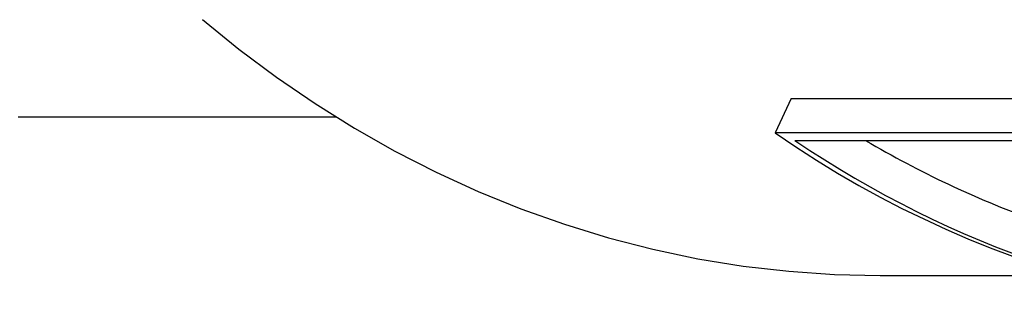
# Model space of a CAD drawing. Header units: millimetres. Extents: x 71 to 354, y -280 to 93.
# Tile 8 of 19: x 108.27 to 120.69, y 42.53 to 46.25. Entities that reach past the tile are written whole.
import ezdxf

# ---------------------------------------------------------------- set-up
doc = ezdxf.new("R2010")
doc.units = ezdxf.units.MM
doc.layers.add('Detail', color=2, linetype='Continuous')

msp = doc.modelspace()

# ---------------------------------------------------------------- linework, layer by layer
at = {"layer": 'Detail'}
for p, q in [((118, 45.254), (117.798, 44.819)), ((118, 45.254), (130.046, 45.254)), ((112.259, 45.02), (108.249, 45.02)), ((129.844, 44.819), (117.798, 44.819)), ((118.047, 44.723), (129.883, 44.723)), ((119.124, 43.02), (121.521, 43.02))]:
    msp.add_line(p, q, dxfattribs=at)
at = {"layer": 'Detail', "flags": 128}
for points in [[(110.574, 46.248), (111.034, 45.875), (111.507, 45.522), (111.993, 45.19), (112.491, 44.879), (113.001, 44.59), (113.521, 44.324), (114.052, 44.081), (114.591, 43.861), (115.139, 43.667), (115.694, 43.497), (116.256, 43.352), (116.823, 43.233), (117.394, 43.14), (117.969, 43.074), (118.546, 43.034), (119.124, 43.02)], [(117.798, 44.819), (118.058, 44.644), (118.32, 44.475), (118.585, 44.313), (118.853, 44.158), (119.124, 44.01), (119.396, 43.868), (119.672, 43.734), (119.949, 43.606), (120.228, 43.485), (120.51, 43.371), (120.793, 43.264)]]:
    msp.add_lwpolyline(points, dxfattribs=at)
at = {"layer": 'Detail'}
for major_axis, start_param, end_param in [((0, -17.7), 5.778914, 6.247618), ((0, -17.2), 5.834408, 5.9948)]:
    msp.add_ellipse((125.052, 60.22), major_axis=major_axis, ratio=0.819152, start_param=start_param, end_param=end_param, dxfattribs=at)

doc.saveas('drawing.dxf')
